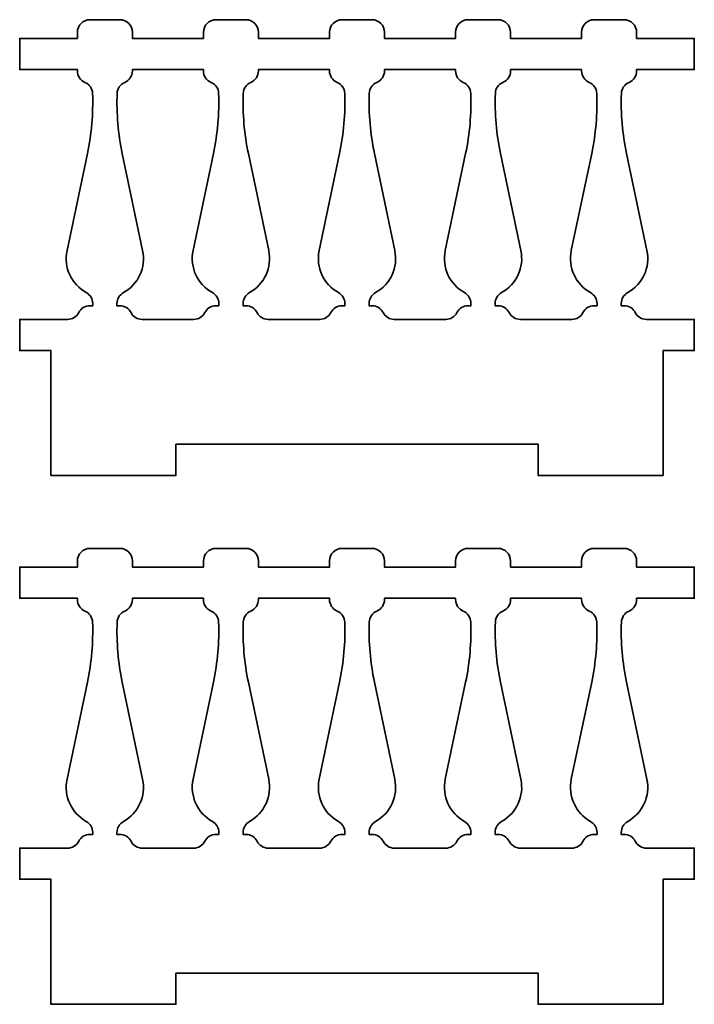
# Model space of a CAD drawing. Header units: centimetres. Extents: x -90 to 100, y -117 to 106.
# Tile 83 of 108: x -4.58 to 1.9, y 81.13 to 90.59. Entities that reach past the tile are written whole.
import ezdxf

# ---------------------------------------------------------------- set-up
doc = ezdxf.new("R2010")
doc.units = ezdxf.units.CM
doc.header["$MEASUREMENT"] = 0
doc.layers.add('Layer 1', color=7, linetype='Continuous')

msp = doc.modelspace()

# ---------------------------------------------------------------- linework, layer by layer
at = {"layer": 'Layer 1', "lineweight": 35}
for points, knots in [([(-3.08386, 86.51316), (-3.08386, 86.51316), (0.39609, 86.51316), (0.39609, 86.51316), (0.39609, 86.51316), (0.39609, 86.51316), (0.39609, 86.21331), (0.39609, 86.21331), (0.39609, 86.21331), (0.39609, 86.21331), (1.5961, 86.21331), (1.5961, 86.21331), (1.5961, 86.21331), (1.5961, 86.21331), (1.5961, 87.41273), (1.5961, 87.41273), (1.5961, 87.41273), (1.5961, 87.41273), (1.8961, 87.41273), (1.8961, 87.41273), (1.8961, 87.41273), (1.8961, 87.41273), (1.8961, 87.71259), (1.8961, 87.71259), (1.8961, 87.71259), (1.8961, 87.71259), (1.43623, 87.71259), (1.43623, 87.71259), (1.43623, 87.71259), (1.39103, 87.71259), (1.34963, 87.73892), (1.32916, 87.77841), (1.32916, 87.77841), (1.30868, 87.81937), (1.26728, 87.84423), (1.22208, 87.84423), (1.22208, 87.84423), (1.22208, 87.84423), (1.19444, 87.84423), (1.19444, 87.84423), (1.19444, 87.84423), (1.19444, 87.84423), (1.19444, 87.86471), (1.19444, 87.86471), (1.19444, 87.86471), (1.19444, 87.90859), (1.21814, 87.94809), (1.25617, 87.97003), (1.25617, 87.97003), (1.3998, 88.04901), (1.47484, 88.21284), (1.4412, 88.37374), (1.4412, 88.37374), (1.4412, 88.37374), (1.24549, 89.30695), (1.24549, 89.30695), (1.24549, 89.30695), (1.2057, 89.4971), (1.18903, 89.69018), (1.1959, 89.88472), (1.1959, 89.88472), (1.19751, 89.93153), (1.22603, 89.97248), (1.26904, 89.99004), (1.26904, 89.99004), (1.31321, 90.00905), (1.34203, 90.05293), (1.34203, 90.1012), (1.34203, 90.1012), (1.34203, 90.1012), (1.34203, 90.1129), (1.34203, 90.1129), (1.34203, 90.1129), (1.34203, 90.1129), (1.8961, 90.1129), (1.8961, 90.1129), (1.8961, 90.1129), (1.8961, 90.1129), (1.8961, 90.41276), (1.8961, 90.41276), (1.8961, 90.41276), (1.8961, 90.41276), (1.34203, 90.41276), (1.34203, 90.41276), (1.34203, 90.41276), (1.34203, 90.41276), (1.34203, 90.47273), (1.34203, 90.47273), (1.34203, 90.47273), (1.34203, 90.53855), (1.28835, 90.59268), (1.22208, 90.59268), (1.22208, 90.59268), (1.22208, 90.59268), (0.93393, 90.59268), (0.93393, 90.59268), (0.93393, 90.59268), (0.86752, 90.59268), (0.81384, 90.53855), (0.81384, 90.47273), (0.81384, 90.47273), (0.81384, 90.47273), (0.81384, 90.41276), (0.81384, 90.41276), (0.81384, 90.41276), (0.81384, 90.41276), (0.13119, 90.41276), (0.13119, 90.41276), (0.13119, 90.41276), (0.13119, 90.41276), (0.13119, 90.47273), (0.13119, 90.47273), (0.13119, 90.47273), (0.13119, 90.53855), (0.07736, 90.59268), (0.0111, 90.59268), (0.0111, 90.59268), (0.0111, 90.59268), (-0.27705, 90.59268), (-0.27705, 90.59268), (-0.27705, 90.59268), (-0.34331, 90.59268), (-0.39714, 90.53855), (-0.39714, 90.47273), (-0.39714, 90.47273), (-0.39714, 90.47273), (-0.39714, 90.41276), (-0.39714, 90.41276), (-0.39714, 90.41276), (-0.39714, 90.41276), (-1.07979, 90.41276), (-1.07979, 90.41276), (-1.07979, 90.41276), (-1.07979, 90.41276), (-1.07979, 90.47273), (-1.07979, 90.47273), (-1.07979, 90.47273), (-1.07979, 90.53855), (-1.13347, 90.59268), (-1.19988, 90.59268), (-1.19988, 90.59268), (-1.19988, 90.59268), (-1.48803, 90.59268), (-1.48803, 90.59268), (-1.48803, 90.59268), (-1.5543, 90.59268), (-1.60798, 90.53855), (-1.60798, 90.47273), (-1.60798, 90.47273), (-1.60798, 90.47273), (-1.60798, 90.41276), (-1.60798, 90.41276), (-1.60798, 90.41276), (-1.60798, 90.41276), (-2.29077, 90.41276), (-2.29077, 90.41276), (-2.29077, 90.41276), (-2.29077, 90.41276), (-2.29077, 90.47273), (-2.29077, 90.47273), (-2.29077, 90.47273), (-2.29077, 90.53855), (-2.34445, 90.59268), (-2.41072, 90.59268), (-2.41072, 90.59268), (-2.41072, 90.59268), (-2.69902, 90.59268), (-2.69902, 90.59268), (-2.69902, 90.59268), (-2.76528, 90.59268), (-2.81896, 90.53855), (-2.81896, 90.47273), (-2.81896, 90.47273), (-2.81896, 90.47273), (-2.81896, 90.41276), (-2.81896, 90.41276), (-2.81896, 90.41276), (-2.81896, 90.41276), (-3.50175, 90.41276), (-3.50175, 90.41276), (-3.50175, 90.41276), (-3.50175, 90.41276), (-3.50175, 90.47273), (-3.50175, 90.47273), (-3.50175, 90.47273), (-3.50175, 90.53855), (-3.55544, 90.59268), (-3.6217, 90.59268), (-3.6217, 90.59268), (-3.6217, 90.59268), (-3.90985, 90.59268), (-3.90985, 90.59268), (-3.90985, 90.59268), (-3.97611, 90.59268), (-4.02994, 90.53855), (-4.02994, 90.47273), (-4.02994, 90.47273), (-4.02994, 90.47273), (-4.02994, 90.41276), (-4.02994, 90.41276), (-4.02994, 90.41276), (-4.02994, 90.41276), (-4.58387, 90.41276), (-4.58387, 90.41276), (-4.58387, 90.41276), (-4.58387, 90.41276), (-4.58387, 90.1129), (-4.58387, 90.1129), (-4.58387, 90.1129), (-4.58387, 90.1129), (-4.02994, 90.1129), (-4.02994, 90.1129), (-4.02994, 90.1129), (-4.02994, 90.1129), (-4.02994, 90.1012), (-4.02994, 90.1012), (-4.02994, 90.1012), (-4.02994, 90.05293), (-4.00113, 90.00905), (-3.95681, 89.99004), (-3.95681, 89.99004), (-3.91395, 89.97248), (-3.88542, 89.93153), (-3.88367, 89.88472), (-3.88367, 89.88472), (-3.87694, 89.69018), (-3.89362, 89.4971), (-3.93326, 89.30695), (-3.93326, 89.30695), (-3.93326, 89.30695), (-4.12897, 88.37374), (-4.12897, 88.37374), (-4.12897, 88.37374), (-4.16261, 88.21284), (-4.08772, 88.04901), (-3.94408, 87.97003), (-3.94408, 87.97003), (-3.9059, 87.94809), (-3.88221, 87.90859), (-3.88221, 87.86471), (-3.88221, 87.86471), (-3.88221, 87.86471), (-3.88221, 87.84423), (-3.88221, 87.84423), (-3.88221, 87.84423), (-3.88221, 87.84423), (-3.90985, 87.84423), (-3.90985, 87.84423), (-3.90985, 87.84423), (-3.9552, 87.84423), (-3.99659, 87.81937), (-4.01692, 87.77841), (-4.01692, 87.77841), (-4.0374, 87.73892), (-4.0788, 87.71259), (-4.12399, 87.71259), (-4.12399, 87.71259), (-4.12399, 87.71259), (-4.58387, 87.71259), (-4.58387, 87.71259), (-4.58387, 87.71259), (-4.58387, 87.71259), (-4.58387, 87.41273), (-4.58387, 87.41273), (-4.58387, 87.41273), (-4.58387, 87.41273), (-4.28387, 87.41273), (-4.28387, 87.41273), (-4.28387, 87.41273), (-4.28387, 87.41273), (-4.28387, 86.21331), (-4.28387, 86.21331), (-4.28387, 86.21331), (-4.28387, 86.21331), (-3.08386, 86.21331), (-3.08386, 86.21331), (-3.08386, 86.21331), (-3.08386, 86.21331), (-3.08386, 86.51316), (-3.08386, 86.51316)], [0, 0, 0, 0, 0.0140845, 0.0140845, 0.0140845, 0.0140845, 0.028169, 0.028169, 0.028169, 0.028169, 0.0422535, 0.0422535, 0.0422535, 0.0422535, 0.056338, 0.056338, 0.056338, 0.056338, 0.0704225, 0.0704225, 0.0704225, 0.0704225, 0.084507, 0.084507, 0.084507, 0.084507, 0.0985915, 0.0985915, 0.0985915, 0.0985915, 0.1126761, 0.1126761, 0.1126761, 0.1126761, 0.1267606, 0.1267606, 0.1267606, 0.1267606, 0.1408451, 0.1408451, 0.1408451, 0.1408451, 0.1549296, 0.1549296, 0.1549296, 0.1549296, 0.1690141, 0.1690141, 0.1690141, 0.1690141, 0.1830986, 0.1830986, 0.1830986, 0.1830986, 0.1971831, 0.1971831, 0.1971831, 0.1971831, 0.2112676, 0.2112676, 0.2112676, 0.2112676, 0.2253521, 0.2253521, 0.2253521, 0.2253521, 0.2394366, 0.2394366, 0.2394366, 0.2394366, 0.2535211, 0.2535211, 0.2535211, 0.2535211, 0.2676056, 0.2676056, 0.2676056, 0.2676056, 0.2816901, 0.2816901, 0.2816901, 0.2816901, 0.2957746, 0.2957746, 0.2957746, 0.2957746, 0.3098592, 0.3098592, 0.3098592, 0.3098592, 0.3239437, 0.3239437, 0.3239437, 0.3239437, 0.3380282, 0.3380282, 0.3380282, 0.3380282, 0.3521127, 0.3521127, 0.3521127, 0.3521127, 0.3661972, 0.3661972, 0.3661972, 0.3661972, 0.3802817, 0.3802817, 0.3802817, 0.3802817, 0.3943662, 0.3943662, 0.3943662, 0.3943662, 0.4084507, 0.4084507, 0.4084507, 0.4084507, 0.4225352, 0.4225352, 0.4225352, 0.4225352, 0.4366197, 0.4366197, 0.4366197, 0.4366197, 0.4507042, 0.4507042, 0.4507042, 0.4507042, 0.4647887, 0.4647887, 0.4647887, 0.4647887, 0.4788732, 0.4788732, 0.4788732, 0.4788732, 0.4929577, 0.4929577, 0.4929577, 0.4929577, 0.5070423, 0.5070423, 0.5070423, 0.5070423, 0.5211268, 0.5211268, 0.5211268, 0.5211268, 0.5352113, 0.5352113, 0.5352113, 0.5352113, 0.5492958, 0.5492958, 0.5492958, 0.5492958, 0.5633803, 0.5633803, 0.5633803, 0.5633803, 0.5774648, 0.5774648, 0.5774648, 0.5774648, 0.5915493, 0.5915493, 0.5915493, 0.5915493, 0.6056338, 0.6056338, 0.6056338, 0.6056338, 0.6197183, 0.6197183, 0.6197183, 0.6197183, 0.6338028, 0.6338028, 0.6338028, 0.6338028, 0.6478873, 0.6478873, 0.6478873, 0.6478873, 0.6619718, 0.6619718, 0.6619718, 0.6619718, 0.6760563, 0.6760563, 0.6760563, 0.6760563, 0.6901408, 0.6901408, 0.6901408, 0.6901408, 0.7042254, 0.7042254, 0.7042254, 0.7042254, 0.7183099, 0.7183099, 0.7183099, 0.7183099, 0.7323944, 0.7323944, 0.7323944, 0.7323944, 0.7464789, 0.7464789, 0.7464789, 0.7464789, 0.7605634, 0.7605634, 0.7605634, 0.7605634, 0.7746479, 0.7746479, 0.7746479, 0.7746479, 0.7887324, 0.7887324, 0.7887324, 0.7887324, 0.8028169, 0.8028169, 0.8028169, 0.8028169, 0.8169014, 0.8169014, 0.8169014, 0.8169014, 0.8309859, 0.8309859, 0.8309859, 0.8309859, 0.8450704, 0.8450704, 0.8450704, 0.8450704, 0.8591549, 0.8591549, 0.8591549, 0.8591549, 0.8732394, 0.8732394, 0.8732394, 0.8732394, 0.8873239, 0.8873239, 0.8873239, 0.8873239, 0.9014085, 0.9014085, 0.9014085, 0.9014085, 0.915493, 0.915493, 0.915493, 0.915493, 0.9295775, 0.9295775, 0.9295775, 0.9295775, 0.943662, 0.943662, 0.943662, 0.943662, 0.9577465, 0.9577465, 0.9577465, 0.9577465, 0.971831, 0.971831, 0.971831, 0.971831, 1, 1, 1, 1]), ([(-2.91316, 87.71259), (-2.86781, 87.71259), (-2.82642, 87.73892), (-2.80609, 87.77841), (-2.80609, 87.77841), (-2.78561, 87.81937), (-2.74421, 87.84423), (-2.69902, 87.84423), (-2.69902, 87.84423), (-2.69902, 87.84423), (-2.67137, 87.84423), (-2.67137, 87.84423), (-2.67137, 87.84423), (-2.67137, 87.84423), (-2.67137, 87.86471), (-2.67137, 87.86471), (-2.67137, 87.86471), (-2.67137, 87.90859), (-2.69492, 87.94809), (-2.7331, 87.97003), (-2.7331, 87.97003), (-2.87674, 88.04901), (-2.95177, 88.21284), (-2.91798, 88.37374), (-2.91798, 88.37374), (-2.91798, 88.37374), (-2.72242, 89.30695), (-2.72242, 89.30695), (-2.72242, 89.30695), (-2.68263, 89.4971), (-2.66596, 89.69018), (-2.67283, 89.88472), (-2.67283, 89.88472), (-2.67444, 89.93153), (-2.70297, 89.97248), (-2.74582, 89.99004), (-2.74582, 89.99004), (-2.79014, 90.00905), (-2.81896, 90.05293), (-2.81896, 90.1012), (-2.81896, 90.1012), (-2.81896, 90.1012), (-2.81896, 90.1129), (-2.81896, 90.1129), (-2.81896, 90.1129), (-2.81896, 90.1129), (-3.50175, 90.1129), (-3.50175, 90.1129), (-3.50175, 90.1129), (-3.50175, 90.1129), (-3.50175, 90.1012), (-3.50175, 90.1012), (-3.50175, 90.1012), (-3.50175, 90.05293), (-3.53057, 90.00905), (-3.57489, 89.99004), (-3.57489, 89.99004), (-3.61775, 89.97248), (-3.64627, 89.93153), (-3.64788, 89.88472), (-3.64788, 89.88472), (-3.65475, 89.69018), (-3.63808, 89.4971), (-3.59829, 89.30695), (-3.59829, 89.30695), (-3.59829, 89.30695), (-3.40273, 88.37374), (-3.40273, 88.37374), (-3.40273, 88.37374), (-3.36894, 88.21284), (-3.44398, 88.04901), (-3.58762, 87.97003), (-3.58762, 87.97003), (-3.62565, 87.94809), (-3.64934, 87.90859), (-3.64934, 87.86471), (-3.64934, 87.86471), (-3.64934, 87.86471), (-3.64934, 87.84423), (-3.64934, 87.84423), (-3.64934, 87.84423), (-3.64934, 87.84423), (-3.6217, 87.84423), (-3.6217, 87.84423), (-3.6217, 87.84423), (-3.5765, 87.84423), (-3.5351, 87.81937), (-3.51463, 87.77841), (-3.51463, 87.77841), (-3.49415, 87.73892), (-3.45275, 87.71259), (-3.40756, 87.71259), (-3.40756, 87.71259), (-3.40756, 87.71259), (-2.91316, 87.71259), (-2.91316, 87.71259)], [0, 0, 0, 0, 0.04, 0.04, 0.04, 0.04, 0.08, 0.08, 0.08, 0.08, 0.12, 0.12, 0.12, 0.12, 0.16, 0.16, 0.16, 0.16, 0.2, 0.2, 0.2, 0.2, 0.24, 0.24, 0.24, 0.24, 0.28, 0.28, 0.28, 0.28, 0.32, 0.32, 0.32, 0.32, 0.36, 0.36, 0.36, 0.36, 0.4, 0.4, 0.4, 0.4, 0.44, 0.44, 0.44, 0.44, 0.48, 0.48, 0.48, 0.48, 0.52, 0.52, 0.52, 0.52, 0.56, 0.56, 0.56, 0.56, 0.6, 0.6, 0.6, 0.6, 0.64, 0.64, 0.64, 0.64, 0.68, 0.68, 0.68, 0.68, 0.72, 0.72, 0.72, 0.72, 0.76, 0.76, 0.76, 0.76, 0.8, 0.8, 0.8, 0.8, 0.84, 0.84, 0.84, 0.84, 0.88, 0.88, 0.88, 0.88, 0.92, 0.92, 0.92, 0.92, 1, 1, 1, 1]), ([(-1.70218, 87.71259), (-1.65698, 87.71259), (-1.61558, 87.73892), (-1.59511, 87.77841), (-1.59511, 87.77841), (-1.57463, 87.81937), (-1.53323, 87.84423), (-1.48803, 87.84423), (-1.48803, 87.84423), (-1.48803, 87.84423), (-1.46039, 87.84423), (-1.46039, 87.84423), (-1.46039, 87.84423), (-1.46039, 87.84423), (-1.46039, 87.86471), (-1.46039, 87.86471), (-1.46039, 87.86471), (-1.46039, 87.90859), (-1.48408, 87.94809), (-1.52212, 87.97003), (-1.52212, 87.97003), (-1.66575, 88.04901), (-1.74079, 88.21284), (-1.70715, 88.37374), (-1.70715, 88.37374), (-1.70715, 88.37374), (-1.51144, 89.30695), (-1.51144, 89.30695), (-1.51144, 89.30695), (-1.47165, 89.4971), (-1.45498, 89.69018), (-1.46185, 89.88472), (-1.46185, 89.88472), (-1.46346, 89.93153), (-1.49198, 89.97248), (-1.53499, 89.99004), (-1.53499, 89.99004), (-1.57916, 90.00905), (-1.60798, 90.05293), (-1.60798, 90.1012), (-1.60798, 90.1012), (-1.60798, 90.1012), (-1.60798, 90.1129), (-1.60798, 90.1129), (-1.60798, 90.1129), (-1.60798, 90.1129), (-2.29077, 90.1129), (-2.29077, 90.1129), (-2.29077, 90.1129), (-2.29077, 90.1129), (-2.29077, 90.1012), (-2.29077, 90.1012), (-2.29077, 90.1012), (-2.29077, 90.05293), (-2.31959, 90.00905), (-2.36391, 89.99004), (-2.36391, 89.99004), (-2.40677, 89.97248), (-2.43529, 89.93153), (-2.4369, 89.88472), (-2.4369, 89.88472), (-2.44377, 89.69018), (-2.4271, 89.4971), (-2.38731, 89.30695), (-2.38731, 89.30695), (-2.38731, 89.30695), (-2.19175, 88.37374), (-2.19175, 88.37374), (-2.19175, 88.37374), (-2.15796, 88.21284), (-2.233, 88.04901), (-2.37663, 87.97003), (-2.37663, 87.97003), (-2.41481, 87.94809), (-2.43851, 87.90859), (-2.43851, 87.86471), (-2.43851, 87.86471), (-2.43851, 87.86471), (-2.43851, 87.84423), (-2.43851, 87.84423), (-2.43851, 87.84423), (-2.43851, 87.84423), (-2.41072, 87.84423), (-2.41072, 87.84423), (-2.41072, 87.84423), (-2.36552, 87.84423), (-2.32412, 87.81937), (-2.30364, 87.77841), (-2.30364, 87.77841), (-2.28331, 87.73892), (-2.24192, 87.71259), (-2.19657, 87.71259), (-2.19657, 87.71259), (-2.19657, 87.71259), (-1.70218, 87.71259), (-1.70218, 87.71259)], [0, 0, 0, 0, 0.04, 0.04, 0.04, 0.04, 0.08, 0.08, 0.08, 0.08, 0.12, 0.12, 0.12, 0.12, 0.16, 0.16, 0.16, 0.16, 0.2, 0.2, 0.2, 0.2, 0.24, 0.24, 0.24, 0.24, 0.28, 0.28, 0.28, 0.28, 0.32, 0.32, 0.32, 0.32, 0.36, 0.36, 0.36, 0.36, 0.4, 0.4, 0.4, 0.4, 0.44, 0.44, 0.44, 0.44, 0.48, 0.48, 0.48, 0.48, 0.52, 0.52, 0.52, 0.52, 0.56, 0.56, 0.56, 0.56, 0.6, 0.6, 0.6, 0.6, 0.64, 0.64, 0.64, 0.64, 0.68, 0.68, 0.68, 0.68, 0.72, 0.72, 0.72, 0.72, 0.76, 0.76, 0.76, 0.76, 0.8, 0.8, 0.8, 0.8, 0.84, 0.84, 0.84, 0.84, 0.88, 0.88, 0.88, 0.88, 0.92, 0.92, 0.92, 0.92, 1, 1, 1, 1]), ([(-0.39714, 90.1129), (-0.39714, 90.1129), (-1.07979, 90.1129), (-1.07979, 90.1129), (-1.07979, 90.1129), (-1.07979, 90.1129), (-1.07979, 90.1012), (-1.07979, 90.1012), (-1.07979, 90.1012), (-1.07979, 90.05293), (-1.10861, 90.00905), (-1.15293, 89.99004), (-1.15293, 89.99004), (-1.19593, 89.97248), (-1.22431, 89.93153), (-1.22592, 89.88472), (-1.22592, 89.88472), (-1.23279, 89.69018), (-1.21612, 89.4971), (-1.17648, 89.30695), (-1.17648, 89.30695), (-1.17648, 89.30695), (-0.98076, 88.37374), (-0.98076, 88.37374), (-0.98076, 88.37374), (-0.94712, 88.21284), (-1.02201, 88.04901), (-1.16565, 87.97003), (-1.16565, 87.97003), (-1.20383, 87.94809), (-1.22752, 87.90859), (-1.22752, 87.86471), (-1.22752, 87.86471), (-1.22752, 87.86471), (-1.22752, 87.84423), (-1.22752, 87.84423), (-1.22752, 87.84423), (-1.22752, 87.84423), (-1.19988, 87.84423), (-1.19988, 87.84423), (-1.19988, 87.84423), (-1.15454, 87.84423), (-1.11314, 87.81937), (-1.09281, 87.77841), (-1.09281, 87.77841), (-1.07233, 87.73892), (-1.03094, 87.71259), (-0.98559, 87.71259), (-0.98559, 87.71259), (-0.98559, 87.71259), (-0.49119, 87.71259), (-0.49119, 87.71259), (-0.49119, 87.71259), (-0.446, 87.71259), (-0.4046, 87.73892), (-0.38412, 87.77841), (-0.38412, 87.77841), (-0.36379, 87.81937), (-0.32225, 87.84423), (-0.27705, 87.84423), (-0.27705, 87.84423), (-0.27705, 87.84423), (-0.24941, 87.84423), (-0.24941, 87.84423), (-0.24941, 87.84423), (-0.24941, 87.84423), (-0.24941, 87.86471), (-0.24941, 87.86471), (-0.24941, 87.86471), (-0.24941, 87.90859), (-0.2731, 87.94809), (-0.31128, 87.97003), (-0.31128, 87.97003), (-0.45492, 88.04901), (-0.52981, 88.21284), (-0.49617, 88.37374), (-0.49617, 88.37374), (-0.49617, 88.37374), (-0.30046, 89.30695), (-0.30046, 89.30695), (-0.30046, 89.30695), (-0.26067, 89.4971), (-0.24414, 89.69018), (-0.25087, 89.88472), (-0.25087, 89.88472), (-0.25248, 89.93153), (-0.281, 89.97248), (-0.32401, 89.99004), (-0.32401, 89.99004), (-0.36833, 90.00905), (-0.39714, 90.05293), (-0.39714, 90.1012), (-0.39714, 90.1012), (-0.39714, 90.1012), (-0.39714, 90.1129), (-0.39714, 90.1129)], [0, 0, 0, 0, 0.04, 0.04, 0.04, 0.04, 0.08, 0.08, 0.08, 0.08, 0.12, 0.12, 0.12, 0.12, 0.16, 0.16, 0.16, 0.16, 0.2, 0.2, 0.2, 0.2, 0.24, 0.24, 0.24, 0.24, 0.28, 0.28, 0.28, 0.28, 0.32, 0.32, 0.32, 0.32, 0.36, 0.36, 0.36, 0.36, 0.4, 0.4, 0.4, 0.4, 0.44, 0.44, 0.44, 0.44, 0.48, 0.48, 0.48, 0.48, 0.52, 0.52, 0.52, 0.52, 0.56, 0.56, 0.56, 0.56, 0.6, 0.6, 0.6, 0.6, 0.64, 0.64, 0.64, 0.64, 0.68, 0.68, 0.68, 0.68, 0.72, 0.72, 0.72, 0.72, 0.76, 0.76, 0.76, 0.76, 0.8, 0.8, 0.8, 0.8, 0.84, 0.84, 0.84, 0.84, 0.88, 0.88, 0.88, 0.88, 0.92, 0.92, 0.92, 0.92, 1, 1, 1, 1]), ([(0.81384, 90.1129), (0.81384, 90.1129), (0.13119, 90.1129), (0.13119, 90.1129), (0.13119, 90.1129), (0.13119, 90.1129), (0.13119, 90.1012), (0.13119, 90.1012), (0.13119, 90.1012), (0.13119, 90.05293), (0.10238, 90.00905), (0.05806, 89.99004), (0.05806, 89.99004), (0.01505, 89.97248), (-0.01347, 89.93153), (-0.01508, 89.88472), (-0.01508, 89.88472), (-0.02181, 89.69018), (-0.00528, 89.4971), (0.03451, 89.30695), (0.03451, 89.30695), (0.03451, 89.30695), (0.23022, 88.37374), (0.23022, 88.37374), (0.23022, 88.37374), (0.26386, 88.21284), (0.18897, 88.04901), (0.04533, 87.97003), (0.04533, 87.97003), (0.00715, 87.94809), (-0.01654, 87.90859), (-0.01654, 87.86471), (-0.01654, 87.86471), (-0.01654, 87.86471), (-0.01654, 87.84423), (-0.01654, 87.84423), (-0.01654, 87.84423), (-0.01654, 87.84423), (0.0111, 87.84423), (0.0111, 87.84423), (0.0111, 87.84423), (0.0563, 87.84423), (0.09784, 87.81937), (0.11817, 87.77841), (0.11817, 87.77841), (0.13865, 87.73892), (0.18005, 87.71259), (0.22524, 87.71259), (0.22524, 87.71259), (0.22524, 87.71259), (0.71964, 87.71259), (0.71964, 87.71259), (0.71964, 87.71259), (0.76499, 87.71259), (0.80638, 87.73892), (0.82686, 87.77841), (0.82686, 87.77841), (0.84719, 87.81937), (0.88859, 87.84423), (0.93393, 87.84423), (0.93393, 87.84423), (0.93393, 87.84423), (0.96158, 87.84423), (0.96158, 87.84423), (0.96158, 87.84423), (0.96158, 87.84423), (0.96158, 87.86471), (0.96158, 87.86471), (0.96158, 87.86471), (0.96158, 87.90859), (0.93788, 87.94809), (0.8997, 87.97003), (0.8997, 87.97003), (0.75606, 88.04901), (0.68117, 88.21284), (0.71482, 88.37374), (0.71482, 88.37374), (0.71482, 88.37374), (0.91053, 89.30695), (0.91053, 89.30695), (0.91053, 89.30695), (0.95017, 89.4971), (0.96684, 89.69018), (0.95997, 89.88472), (0.95997, 89.88472), (0.95836, 89.93153), (0.92998, 89.97248), (0.88698, 89.99004), (0.88698, 89.99004), (0.84266, 90.00905), (0.81384, 90.05293), (0.81384, 90.1012), (0.81384, 90.1012), (0.81384, 90.1012), (0.81384, 90.1129), (0.81384, 90.1129)], [0, 0, 0, 0, 0.04, 0.04, 0.04, 0.04, 0.08, 0.08, 0.08, 0.08, 0.12, 0.12, 0.12, 0.12, 0.16, 0.16, 0.16, 0.16, 0.2, 0.2, 0.2, 0.2, 0.24, 0.24, 0.24, 0.24, 0.28, 0.28, 0.28, 0.28, 0.32, 0.32, 0.32, 0.32, 0.36, 0.36, 0.36, 0.36, 0.4, 0.4, 0.4, 0.4, 0.44, 0.44, 0.44, 0.44, 0.48, 0.48, 0.48, 0.48, 0.52, 0.52, 0.52, 0.52, 0.56, 0.56, 0.56, 0.56, 0.6, 0.6, 0.6, 0.6, 0.64, 0.64, 0.64, 0.64, 0.68, 0.68, 0.68, 0.68, 0.72, 0.72, 0.72, 0.72, 0.76, 0.76, 0.76, 0.76, 0.8, 0.8, 0.8, 0.8, 0.84, 0.84, 0.84, 0.84, 0.88, 0.88, 0.88, 0.88, 0.92, 0.92, 0.92, 0.92, 1, 1, 1, 1]), ([(-3.08386, 81.43169), (-3.08386, 81.43169), (0.39609, 81.43169), (0.39609, 81.43169), (0.39609, 81.43169), (0.39609, 81.43169), (0.39609, 81.13183), (0.39609, 81.13183), (0.39609, 81.13183), (0.39609, 81.13183), (1.5961, 81.13183), (1.5961, 81.13183), (1.5961, 81.13183), (1.5961, 81.13183), (1.5961, 82.33272), (1.5961, 82.33272), (1.5961, 82.33272), (1.5961, 82.33272), (1.8961, 82.33272), (1.8961, 82.33272), (1.8961, 82.33272), (1.8961, 82.33272), (1.8961, 82.63258), (1.8961, 82.63258), (1.8961, 82.63258), (1.8961, 82.63258), (1.43623, 82.63258), (1.43623, 82.63258), (1.43623, 82.63258), (1.39103, 82.63258), (1.34963, 82.65744), (1.32916, 82.6984), (1.32916, 82.6984), (1.30868, 82.73789), (1.26728, 82.76422), (1.22208, 82.76422), (1.22208, 82.76422), (1.22208, 82.76422), (1.19444, 82.76422), (1.19444, 82.76422), (1.19444, 82.76422), (1.19444, 82.76422), (1.19444, 82.78324), (1.19444, 82.78324), (1.19444, 82.78324), (1.19444, 82.82712), (1.21814, 82.86807), (1.25617, 82.88855), (1.25617, 82.88855), (1.3998, 82.969), (1.47484, 83.13283), (1.4412, 83.29373), (1.4412, 83.29373), (1.4412, 83.29373), (1.24549, 84.22694), (1.24549, 84.22694), (1.24549, 84.22694), (1.2057, 84.41709), (1.18903, 84.61017), (1.1959, 84.80325), (1.1959, 84.80325), (1.19751, 84.85005), (1.22603, 84.89247), (1.26904, 84.91003), (1.26904, 84.91003), (1.31321, 84.92904), (1.34203, 84.97292), (1.34203, 85.02119), (1.34203, 85.02119), (1.34203, 85.02119), (1.34203, 85.03289), (1.34203, 85.03289), (1.34203, 85.03289), (1.34203, 85.03289), (1.8961, 85.03289), (1.8961, 85.03289), (1.8961, 85.03289), (1.8961, 85.03289), (1.8961, 85.33275), (1.8961, 85.33275), (1.8961, 85.33275), (1.8961, 85.33275), (1.34203, 85.33275), (1.34203, 85.33275), (1.34203, 85.33275), (1.34203, 85.33275), (1.34203, 85.39272), (1.34203, 85.39272), (1.34203, 85.39272), (1.34203, 85.45854), (1.28835, 85.51266), (1.22208, 85.51266), (1.22208, 85.51266), (1.22208, 85.51266), (0.93393, 85.51266), (0.93393, 85.51266), (0.93393, 85.51266), (0.86752, 85.51266), (0.81384, 85.45854), (0.81384, 85.39272), (0.81384, 85.39272), (0.81384, 85.39272), (0.81384, 85.33275), (0.81384, 85.33275), (0.81384, 85.33275), (0.81384, 85.33275), (0.13119, 85.33275), (0.13119, 85.33275), (0.13119, 85.33275), (0.13119, 85.33275), (0.13119, 85.39272), (0.13119, 85.39272), (0.13119, 85.39272), (0.13119, 85.45854), (0.07736, 85.51266), (0.0111, 85.51266), (0.0111, 85.51266), (0.0111, 85.51266), (-0.27705, 85.51266), (-0.27705, 85.51266), (-0.27705, 85.51266), (-0.34331, 85.51266), (-0.39714, 85.45854), (-0.39714, 85.39272), (-0.39714, 85.39272), (-0.39714, 85.39272), (-0.39714, 85.33275), (-0.39714, 85.33275), (-0.39714, 85.33275), (-0.39714, 85.33275), (-1.07979, 85.33275), (-1.07979, 85.33275), (-1.07979, 85.33275), (-1.07979, 85.33275), (-1.07979, 85.39272), (-1.07979, 85.39272), (-1.07979, 85.39272), (-1.07979, 85.45854), (-1.13347, 85.51266), (-1.19988, 85.51266), (-1.19988, 85.51266), (-1.19988, 85.51266), (-1.48803, 85.51266), (-1.48803, 85.51266), (-1.48803, 85.51266), (-1.5543, 85.51266), (-1.60798, 85.45854), (-1.60798, 85.39272), (-1.60798, 85.39272), (-1.60798, 85.39272), (-1.60798, 85.33275), (-1.60798, 85.33275), (-1.60798, 85.33275), (-1.60798, 85.33275), (-2.29077, 85.33275), (-2.29077, 85.33275), (-2.29077, 85.33275), (-2.29077, 85.33275), (-2.29077, 85.39272), (-2.29077, 85.39272), (-2.29077, 85.39272), (-2.29077, 85.45854), (-2.34445, 85.51266), (-2.41072, 85.51266), (-2.41072, 85.51266), (-2.41072, 85.51266), (-2.69902, 85.51266), (-2.69902, 85.51266), (-2.69902, 85.51266), (-2.76528, 85.51266), (-2.81896, 85.45854), (-2.81896, 85.39272), (-2.81896, 85.39272), (-2.81896, 85.39272), (-2.81896, 85.33275), (-2.81896, 85.33275), (-2.81896, 85.33275), (-2.81896, 85.33275), (-3.50175, 85.33275), (-3.50175, 85.33275), (-3.50175, 85.33275), (-3.50175, 85.33275), (-3.50175, 85.39272), (-3.50175, 85.39272), (-3.50175, 85.39272), (-3.50175, 85.45854), (-3.55544, 85.51266), (-3.6217, 85.51266), (-3.6217, 85.51266), (-3.6217, 85.51266), (-3.90985, 85.51266), (-3.90985, 85.51266), (-3.90985, 85.51266), (-3.97611, 85.51266), (-4.02994, 85.45854), (-4.02994, 85.39272), (-4.02994, 85.39272), (-4.02994, 85.39272), (-4.02994, 85.33275), (-4.02994, 85.33275), (-4.02994, 85.33275), (-4.02994, 85.33275), (-4.58387, 85.33275), (-4.58387, 85.33275), (-4.58387, 85.33275), (-4.58387, 85.33275), (-4.58387, 85.03289), (-4.58387, 85.03289), (-4.58387, 85.03289), (-4.58387, 85.03289), (-4.02994, 85.03289), (-4.02994, 85.03289), (-4.02994, 85.03289), (-4.02994, 85.03289), (-4.02994, 85.02119), (-4.02994, 85.02119), (-4.02994, 85.02119), (-4.02994, 84.97292), (-4.00113, 84.92904), (-3.95681, 84.91003), (-3.95681, 84.91003), (-3.91395, 84.89247), (-3.88542, 84.85005), (-3.88367, 84.80325), (-3.88367, 84.80325), (-3.87694, 84.61017), (-3.89362, 84.41709), (-3.93326, 84.22694), (-3.93326, 84.22694), (-3.93326, 84.22694), (-4.12897, 83.29373), (-4.12897, 83.29373), (-4.12897, 83.29373), (-4.16261, 83.13283), (-4.08772, 82.969), (-3.94408, 82.88855), (-3.94408, 82.88855), (-3.9059, 82.86807), (-3.88221, 82.82712), (-3.88221, 82.78324), (-3.88221, 82.78324), (-3.88221, 82.78324), (-3.88221, 82.76422), (-3.88221, 82.76422), (-3.88221, 82.76422), (-3.88221, 82.76422), (-3.90985, 82.76422), (-3.90985, 82.76422), (-3.90985, 82.76422), (-3.9552, 82.76422), (-3.99659, 82.73789), (-4.01692, 82.6984), (-4.01692, 82.6984), (-4.0374, 82.65744), (-4.0788, 82.63258), (-4.12399, 82.63258), (-4.12399, 82.63258), (-4.12399, 82.63258), (-4.58387, 82.63258), (-4.58387, 82.63258), (-4.58387, 82.63258), (-4.58387, 82.63258), (-4.58387, 82.33272), (-4.58387, 82.33272), (-4.58387, 82.33272), (-4.58387, 82.33272), (-4.28387, 82.33272), (-4.28387, 82.33272), (-4.28387, 82.33272), (-4.28387, 82.33272), (-4.28387, 81.13183), (-4.28387, 81.13183), (-4.28387, 81.13183), (-4.28387, 81.13183), (-3.08386, 81.13183), (-3.08386, 81.13183), (-3.08386, 81.13183), (-3.08386, 81.13183), (-3.08386, 81.43169), (-3.08386, 81.43169)], [0, 0, 0, 0, 0.0140845, 0.0140845, 0.0140845, 0.0140845, 0.028169, 0.028169, 0.028169, 0.028169, 0.0422535, 0.0422535, 0.0422535, 0.0422535, 0.056338, 0.056338, 0.056338, 0.056338, 0.0704225, 0.0704225, 0.0704225, 0.0704225, 0.084507, 0.084507, 0.084507, 0.084507, 0.0985915, 0.0985915, 0.0985915, 0.0985915, 0.1126761, 0.1126761, 0.1126761, 0.1126761, 0.1267606, 0.1267606, 0.1267606, 0.1267606, 0.1408451, 0.1408451, 0.1408451, 0.1408451, 0.1549296, 0.1549296, 0.1549296, 0.1549296, 0.1690141, 0.1690141, 0.1690141, 0.1690141, 0.1830986, 0.1830986, 0.1830986, 0.1830986, 0.1971831, 0.1971831, 0.1971831, 0.1971831, 0.2112676, 0.2112676, 0.2112676, 0.2112676, 0.2253521, 0.2253521, 0.2253521, 0.2253521, 0.2394366, 0.2394366, 0.2394366, 0.2394366, 0.2535211, 0.2535211, 0.2535211, 0.2535211, 0.2676056, 0.2676056, 0.2676056, 0.2676056, 0.2816901, 0.2816901, 0.2816901, 0.2816901, 0.2957746, 0.2957746, 0.2957746, 0.2957746, 0.3098592, 0.3098592, 0.3098592, 0.3098592, 0.3239437, 0.3239437, 0.3239437, 0.3239437, 0.3380282, 0.3380282, 0.3380282, 0.3380282, 0.3521127, 0.3521127, 0.3521127, 0.3521127, 0.3661972, 0.3661972, 0.3661972, 0.3661972, 0.3802817, 0.3802817, 0.3802817, 0.3802817, 0.3943662, 0.3943662, 0.3943662, 0.3943662, 0.4084507, 0.4084507, 0.4084507, 0.4084507, 0.4225352, 0.4225352, 0.4225352, 0.4225352, 0.4366197, 0.4366197, 0.4366197, 0.4366197, 0.4507042, 0.4507042, 0.4507042, 0.4507042, 0.4647887, 0.4647887, 0.4647887, 0.4647887, 0.4788732, 0.4788732, 0.4788732, 0.4788732, 0.4929577, 0.4929577, 0.4929577, 0.4929577, 0.5070423, 0.5070423, 0.5070423, 0.5070423, 0.5211268, 0.5211268, 0.5211268, 0.5211268, 0.5352113, 0.5352113, 0.5352113, 0.5352113, 0.5492958, 0.5492958, 0.5492958, 0.5492958, 0.5633803, 0.5633803, 0.5633803, 0.5633803, 0.5774648, 0.5774648, 0.5774648, 0.5774648, 0.5915493, 0.5915493, 0.5915493, 0.5915493, 0.6056338, 0.6056338, 0.6056338, 0.6056338, 0.6197183, 0.6197183, 0.6197183, 0.6197183, 0.6338028, 0.6338028, 0.6338028, 0.6338028, 0.6478873, 0.6478873, 0.6478873, 0.6478873, 0.6619718, 0.6619718, 0.6619718, 0.6619718, 0.6760563, 0.6760563, 0.6760563, 0.6760563, 0.6901408, 0.6901408, 0.6901408, 0.6901408, 0.7042254, 0.7042254, 0.7042254, 0.7042254, 0.7183099, 0.7183099, 0.7183099, 0.7183099, 0.7323944, 0.7323944, 0.7323944, 0.7323944, 0.7464789, 0.7464789, 0.7464789, 0.7464789, 0.7605634, 0.7605634, 0.7605634, 0.7605634, 0.7746479, 0.7746479, 0.7746479, 0.7746479, 0.7887324, 0.7887324, 0.7887324, 0.7887324, 0.8028169, 0.8028169, 0.8028169, 0.8028169, 0.8169014, 0.8169014, 0.8169014, 0.8169014, 0.8309859, 0.8309859, 0.8309859, 0.8309859, 0.8450704, 0.8450704, 0.8450704, 0.8450704, 0.8591549, 0.8591549, 0.8591549, 0.8591549, 0.8732394, 0.8732394, 0.8732394, 0.8732394, 0.8873239, 0.8873239, 0.8873239, 0.8873239, 0.9014085, 0.9014085, 0.9014085, 0.9014085, 0.915493, 0.915493, 0.915493, 0.915493, 0.9295775, 0.9295775, 0.9295775, 0.9295775, 0.943662, 0.943662, 0.943662, 0.943662, 0.9577465, 0.9577465, 0.9577465, 0.9577465, 0.971831, 0.971831, 0.971831, 0.971831, 1, 1, 1, 1]), ([(-2.91316, 82.63258), (-2.86781, 82.63258), (-2.82642, 82.65744), (-2.80609, 82.6984), (-2.80609, 82.6984), (-2.78561, 82.73789), (-2.74421, 82.76422), (-2.69902, 82.76422), (-2.69902, 82.76422), (-2.69902, 82.76422), (-2.67137, 82.76422), (-2.67137, 82.76422), (-2.67137, 82.76422), (-2.67137, 82.76422), (-2.67137, 82.78324), (-2.67137, 82.78324), (-2.67137, 82.78324), (-2.67137, 82.82712), (-2.69492, 82.86807), (-2.7331, 82.88855), (-2.7331, 82.88855), (-2.87674, 82.969), (-2.95177, 83.13283), (-2.91798, 83.29373), (-2.91798, 83.29373), (-2.91798, 83.29373), (-2.72242, 84.22694), (-2.72242, 84.22694), (-2.72242, 84.22694), (-2.68263, 84.41709), (-2.66596, 84.61017), (-2.67283, 84.80325), (-2.67283, 84.80325), (-2.67444, 84.85005), (-2.70297, 84.89247), (-2.74582, 84.91003), (-2.74582, 84.91003), (-2.79014, 84.92904), (-2.81896, 84.97292), (-2.81896, 85.02119), (-2.81896, 85.02119), (-2.81896, 85.02119), (-2.81896, 85.03289), (-2.81896, 85.03289), (-2.81896, 85.03289), (-2.81896, 85.03289), (-3.50175, 85.03289), (-3.50175, 85.03289), (-3.50175, 85.03289), (-3.50175, 85.03289), (-3.50175, 85.02119), (-3.50175, 85.02119), (-3.50175, 85.02119), (-3.50175, 84.97292), (-3.53057, 84.92904), (-3.57489, 84.91003), (-3.57489, 84.91003), (-3.61775, 84.89247), (-3.64627, 84.85005), (-3.64788, 84.80325), (-3.64788, 84.80325), (-3.65475, 84.61017), (-3.63808, 84.41709), (-3.59829, 84.22694), (-3.59829, 84.22694), (-3.59829, 84.22694), (-3.40273, 83.29373), (-3.40273, 83.29373), (-3.40273, 83.29373), (-3.36894, 83.13283), (-3.44398, 82.969), (-3.58762, 82.88855), (-3.58762, 82.88855), (-3.62565, 82.86807), (-3.64934, 82.82712), (-3.64934, 82.78324), (-3.64934, 82.78324), (-3.64934, 82.78324), (-3.64934, 82.76422), (-3.64934, 82.76422), (-3.64934, 82.76422), (-3.64934, 82.76422), (-3.6217, 82.76422), (-3.6217, 82.76422), (-3.6217, 82.76422), (-3.5765, 82.76422), (-3.5351, 82.73789), (-3.51463, 82.6984), (-3.51463, 82.6984), (-3.49415, 82.65744), (-3.45275, 82.63258), (-3.40756, 82.63258), (-3.40756, 82.63258), (-3.40756, 82.63258), (-2.91316, 82.63258), (-2.91316, 82.63258)], [0, 0, 0, 0, 0.04, 0.04, 0.04, 0.04, 0.08, 0.08, 0.08, 0.08, 0.12, 0.12, 0.12, 0.12, 0.16, 0.16, 0.16, 0.16, 0.2, 0.2, 0.2, 0.2, 0.24, 0.24, 0.24, 0.24, 0.28, 0.28, 0.28, 0.28, 0.32, 0.32, 0.32, 0.32, 0.36, 0.36, 0.36, 0.36, 0.4, 0.4, 0.4, 0.4, 0.44, 0.44, 0.44, 0.44, 0.48, 0.48, 0.48, 0.48, 0.52, 0.52, 0.52, 0.52, 0.56, 0.56, 0.56, 0.56, 0.6, 0.6, 0.6, 0.6, 0.64, 0.64, 0.64, 0.64, 0.68, 0.68, 0.68, 0.68, 0.72, 0.72, 0.72, 0.72, 0.76, 0.76, 0.76, 0.76, 0.8, 0.8, 0.8, 0.8, 0.84, 0.84, 0.84, 0.84, 0.88, 0.88, 0.88, 0.88, 0.92, 0.92, 0.92, 0.92, 1, 1, 1, 1]), ([(-1.70218, 82.63258), (-1.65698, 82.63258), (-1.61558, 82.65744), (-1.59511, 82.6984), (-1.59511, 82.6984), (-1.57463, 82.73789), (-1.53323, 82.76422), (-1.48803, 82.76422), (-1.48803, 82.76422), (-1.48803, 82.76422), (-1.46039, 82.76422), (-1.46039, 82.76422), (-1.46039, 82.76422), (-1.46039, 82.76422), (-1.46039, 82.78324), (-1.46039, 82.78324), (-1.46039, 82.78324), (-1.46039, 82.82712), (-1.48408, 82.86807), (-1.52212, 82.88855), (-1.52212, 82.88855), (-1.66575, 82.969), (-1.74079, 83.13283), (-1.70715, 83.29373), (-1.70715, 83.29373), (-1.70715, 83.29373), (-1.51144, 84.22694), (-1.51144, 84.22694), (-1.51144, 84.22694), (-1.47165, 84.41709), (-1.45498, 84.61017), (-1.46185, 84.80325), (-1.46185, 84.80325), (-1.46346, 84.85005), (-1.49198, 84.89247), (-1.53499, 84.91003), (-1.53499, 84.91003), (-1.57916, 84.92904), (-1.60798, 84.97292), (-1.60798, 85.02119), (-1.60798, 85.02119), (-1.60798, 85.02119), (-1.60798, 85.03289), (-1.60798, 85.03289), (-1.60798, 85.03289), (-1.60798, 85.03289), (-2.29077, 85.03289), (-2.29077, 85.03289), (-2.29077, 85.03289), (-2.29077, 85.03289), (-2.29077, 85.02119), (-2.29077, 85.02119), (-2.29077, 85.02119), (-2.29077, 84.97292), (-2.31959, 84.92904), (-2.36391, 84.91003), (-2.36391, 84.91003), (-2.40677, 84.89247), (-2.43529, 84.85005), (-2.4369, 84.80325), (-2.4369, 84.80325), (-2.44377, 84.61017), (-2.4271, 84.41709), (-2.38731, 84.22694), (-2.38731, 84.22694), (-2.38731, 84.22694), (-2.19175, 83.29373), (-2.19175, 83.29373), (-2.19175, 83.29373), (-2.15796, 83.13283), (-2.233, 82.969), (-2.37663, 82.88855), (-2.37663, 82.88855), (-2.41481, 82.86807), (-2.43851, 82.82712), (-2.43851, 82.78324), (-2.43851, 82.78324), (-2.43851, 82.78324), (-2.43851, 82.76422), (-2.43851, 82.76422), (-2.43851, 82.76422), (-2.43851, 82.76422), (-2.41072, 82.76422), (-2.41072, 82.76422), (-2.41072, 82.76422), (-2.36552, 82.76422), (-2.32412, 82.73789), (-2.30364, 82.6984), (-2.30364, 82.6984), (-2.28331, 82.65744), (-2.24192, 82.63258), (-2.19657, 82.63258), (-2.19657, 82.63258), (-2.19657, 82.63258), (-1.70218, 82.63258), (-1.70218, 82.63258)], [0, 0, 0, 0, 0.04, 0.04, 0.04, 0.04, 0.08, 0.08, 0.08, 0.08, 0.12, 0.12, 0.12, 0.12, 0.16, 0.16, 0.16, 0.16, 0.2, 0.2, 0.2, 0.2, 0.24, 0.24, 0.24, 0.24, 0.28, 0.28, 0.28, 0.28, 0.32, 0.32, 0.32, 0.32, 0.36, 0.36, 0.36, 0.36, 0.4, 0.4, 0.4, 0.4, 0.44, 0.44, 0.44, 0.44, 0.48, 0.48, 0.48, 0.48, 0.52, 0.52, 0.52, 0.52, 0.56, 0.56, 0.56, 0.56, 0.6, 0.6, 0.6, 0.6, 0.64, 0.64, 0.64, 0.64, 0.68, 0.68, 0.68, 0.68, 0.72, 0.72, 0.72, 0.72, 0.76, 0.76, 0.76, 0.76, 0.8, 0.8, 0.8, 0.8, 0.84, 0.84, 0.84, 0.84, 0.88, 0.88, 0.88, 0.88, 0.92, 0.92, 0.92, 0.92, 1, 1, 1, 1]), ([(-0.39714, 85.03289), (-0.39714, 85.03289), (-1.07979, 85.03289), (-1.07979, 85.03289), (-1.07979, 85.03289), (-1.07979, 85.03289), (-1.07979, 85.02119), (-1.07979, 85.02119), (-1.07979, 85.02119), (-1.07979, 84.97292), (-1.10861, 84.92904), (-1.15293, 84.91003), (-1.15293, 84.91003), (-1.19593, 84.89247), (-1.22431, 84.85005), (-1.22592, 84.80325), (-1.22592, 84.80325), (-1.23279, 84.61017), (-1.21612, 84.41709), (-1.17648, 84.22694), (-1.17648, 84.22694), (-1.17648, 84.22694), (-0.98076, 83.29373), (-0.98076, 83.29373), (-0.98076, 83.29373), (-0.94712, 83.13283), (-1.02201, 82.969), (-1.16565, 82.88855), (-1.16565, 82.88855), (-1.20383, 82.86807), (-1.22752, 82.82712), (-1.22752, 82.78324), (-1.22752, 82.78324), (-1.22752, 82.78324), (-1.22752, 82.76422), (-1.22752, 82.76422), (-1.22752, 82.76422), (-1.22752, 82.76422), (-1.19988, 82.76422), (-1.19988, 82.76422), (-1.19988, 82.76422), (-1.15454, 82.76422), (-1.11314, 82.73789), (-1.09281, 82.6984), (-1.09281, 82.6984), (-1.07233, 82.65744), (-1.03094, 82.63258), (-0.98559, 82.63258), (-0.98559, 82.63258), (-0.98559, 82.63258), (-0.49119, 82.63258), (-0.49119, 82.63258), (-0.49119, 82.63258), (-0.446, 82.63258), (-0.4046, 82.65744), (-0.38412, 82.6984), (-0.38412, 82.6984), (-0.36379, 82.73789), (-0.32225, 82.76422), (-0.27705, 82.76422), (-0.27705, 82.76422), (-0.27705, 82.76422), (-0.24941, 82.76422), (-0.24941, 82.76422), (-0.24941, 82.76422), (-0.24941, 82.76422), (-0.24941, 82.78324), (-0.24941, 82.78324), (-0.24941, 82.78324), (-0.24941, 82.82712), (-0.2731, 82.86807), (-0.31128, 82.88855), (-0.31128, 82.88855), (-0.45492, 82.969), (-0.52981, 83.13283), (-0.49617, 83.29373), (-0.49617, 83.29373), (-0.49617, 83.29373), (-0.30046, 84.22694), (-0.30046, 84.22694), (-0.30046, 84.22694), (-0.26067, 84.41709), (-0.24414, 84.61017), (-0.25087, 84.80325), (-0.25087, 84.80325), (-0.25248, 84.85005), (-0.281, 84.89247), (-0.32401, 84.91003), (-0.32401, 84.91003), (-0.36833, 84.92904), (-0.39714, 84.97292), (-0.39714, 85.02119), (-0.39714, 85.02119), (-0.39714, 85.02119), (-0.39714, 85.03289), (-0.39714, 85.03289)], [0, 0, 0, 0, 0.04, 0.04, 0.04, 0.04, 0.08, 0.08, 0.08, 0.08, 0.12, 0.12, 0.12, 0.12, 0.16, 0.16, 0.16, 0.16, 0.2, 0.2, 0.2, 0.2, 0.24, 0.24, 0.24, 0.24, 0.28, 0.28, 0.28, 0.28, 0.32, 0.32, 0.32, 0.32, 0.36, 0.36, 0.36, 0.36, 0.4, 0.4, 0.4, 0.4, 0.44, 0.44, 0.44, 0.44, 0.48, 0.48, 0.48, 0.48, 0.52, 0.52, 0.52, 0.52, 0.56, 0.56, 0.56, 0.56, 0.6, 0.6, 0.6, 0.6, 0.64, 0.64, 0.64, 0.64, 0.68, 0.68, 0.68, 0.68, 0.72, 0.72, 0.72, 0.72, 0.76, 0.76, 0.76, 0.76, 0.8, 0.8, 0.8, 0.8, 0.84, 0.84, 0.84, 0.84, 0.88, 0.88, 0.88, 0.88, 0.92, 0.92, 0.92, 0.92, 1, 1, 1, 1]), ([(0.81384, 85.03289), (0.81384, 85.03289), (0.13119, 85.03289), (0.13119, 85.03289), (0.13119, 85.03289), (0.13119, 85.03289), (0.13119, 85.02119), (0.13119, 85.02119), (0.13119, 85.02119), (0.13119, 84.97292), (0.10238, 84.92904), (0.05806, 84.91003), (0.05806, 84.91003), (0.01505, 84.89247), (-0.01347, 84.85005), (-0.01508, 84.80325), (-0.01508, 84.80325), (-0.02181, 84.61017), (-0.00528, 84.41709), (0.03451, 84.22694), (0.03451, 84.22694), (0.03451, 84.22694), (0.23022, 83.29373), (0.23022, 83.29373), (0.23022, 83.29373), (0.26386, 83.13283), (0.18897, 82.969), (0.04533, 82.88855), (0.04533, 82.88855), (0.00715, 82.86807), (-0.01654, 82.82712), (-0.01654, 82.78324), (-0.01654, 82.78324), (-0.01654, 82.78324), (-0.01654, 82.76422), (-0.01654, 82.76422), (-0.01654, 82.76422), (-0.01654, 82.76422), (0.0111, 82.76422), (0.0111, 82.76422), (0.0111, 82.76422), (0.0563, 82.76422), (0.09784, 82.73789), (0.11817, 82.6984), (0.11817, 82.6984), (0.13865, 82.65744), (0.18005, 82.63258), (0.22524, 82.63258), (0.22524, 82.63258), (0.22524, 82.63258), (0.71964, 82.63258), (0.71964, 82.63258), (0.71964, 82.63258), (0.76499, 82.63258), (0.80638, 82.65744), (0.82686, 82.6984), (0.82686, 82.6984), (0.84719, 82.73789), (0.88859, 82.76422), (0.93393, 82.76422), (0.93393, 82.76422), (0.93393, 82.76422), (0.96158, 82.76422), (0.96158, 82.76422), (0.96158, 82.76422), (0.96158, 82.76422), (0.96158, 82.78324), (0.96158, 82.78324), (0.96158, 82.78324), (0.96158, 82.82712), (0.93788, 82.86807), (0.8997, 82.88855), (0.8997, 82.88855), (0.75606, 82.969), (0.68117, 83.13283), (0.71482, 83.29373), (0.71482, 83.29373), (0.71482, 83.29373), (0.91053, 84.22694), (0.91053, 84.22694), (0.91053, 84.22694), (0.95017, 84.41709), (0.96684, 84.61017), (0.95997, 84.80325), (0.95997, 84.80325), (0.95836, 84.85005), (0.92998, 84.89247), (0.88698, 84.91003), (0.88698, 84.91003), (0.84266, 84.92904), (0.81384, 84.97292), (0.81384, 85.02119), (0.81384, 85.02119), (0.81384, 85.02119), (0.81384, 85.03289), (0.81384, 85.03289)], [0, 0, 0, 0, 0.04, 0.04, 0.04, 0.04, 0.08, 0.08, 0.08, 0.08, 0.12, 0.12, 0.12, 0.12, 0.16, 0.16, 0.16, 0.16, 0.2, 0.2, 0.2, 0.2, 0.24, 0.24, 0.24, 0.24, 0.28, 0.28, 0.28, 0.28, 0.32, 0.32, 0.32, 0.32, 0.36, 0.36, 0.36, 0.36, 0.4, 0.4, 0.4, 0.4, 0.44, 0.44, 0.44, 0.44, 0.48, 0.48, 0.48, 0.48, 0.52, 0.52, 0.52, 0.52, 0.56, 0.56, 0.56, 0.56, 0.6, 0.6, 0.6, 0.6, 0.64, 0.64, 0.64, 0.64, 0.68, 0.68, 0.68, 0.68, 0.72, 0.72, 0.72, 0.72, 0.76, 0.76, 0.76, 0.76, 0.8, 0.8, 0.8, 0.8, 0.84, 0.84, 0.84, 0.84, 0.88, 0.88, 0.88, 0.88, 0.92, 0.92, 0.92, 0.92, 1, 1, 1, 1])]:
    msp.add_open_spline(points, degree=3, knots=knots, dxfattribs=at)

doc.saveas('drawing.dxf')
